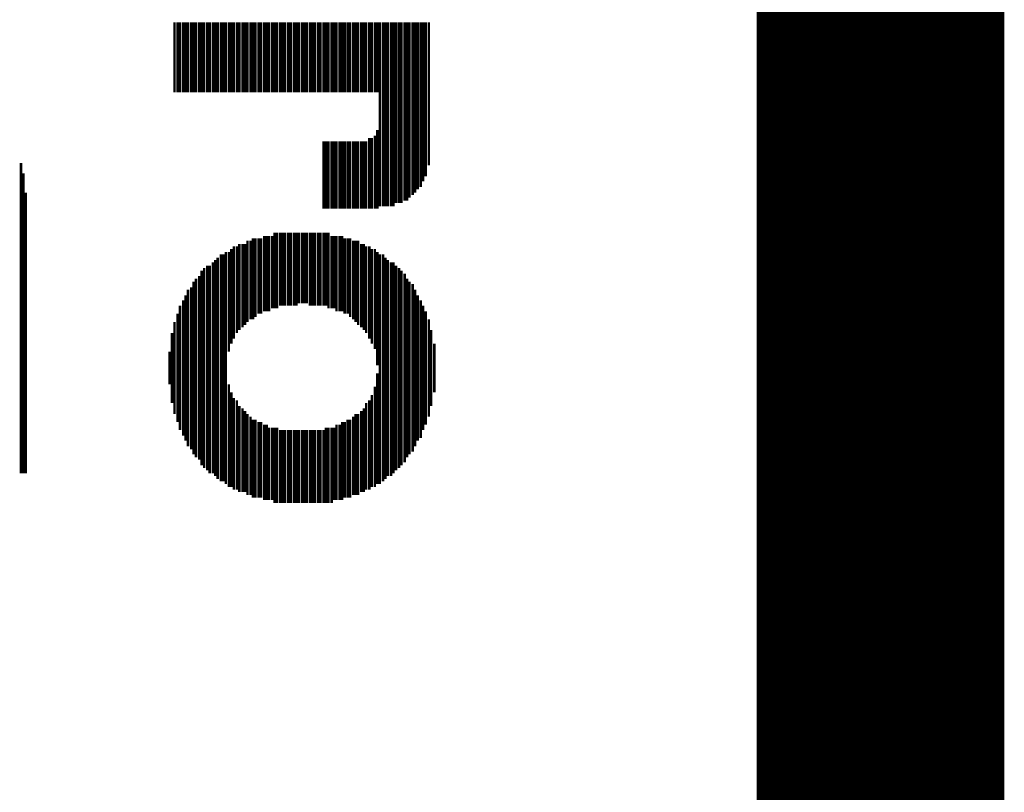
# Model space of a CAD drawing. Extents: x -3.7 to 63.4, y -6.5 to 53.7.
# Tile 63 of 74: x 59.4 to 63.4, y 31.3 to 34.5. Entities that reach past the tile are written whole.
import ezdxf

# ---------------------------------------------------------------- set-up
doc = ezdxf.new("R2010")
doc.units = 0
doc.layers.add('PI_5_CLICK_SHIELD_V100A_GKO', color=9, linetype='CONTINUOUS')
doc.layers.add('PI_5_CLICK_SHIELD_V100A_GTO', color=11, linetype='CONTINUOUS')

msp = doc.modelspace()

# ---------------------------------------------------------------- linework, layer by layer
at = {"layer": 'PI_5_CLICK_SHIELD_V100A_GKO', "const_width": 0.127}
msp.add_lwpolyline([(63.21044, -3.3147), (63.21044, 50.50028)], dxfattribs=at)
at = {"layer": 'PI_5_CLICK_SHIELD_V100A_GTO'}
for points, const_width in [([(62.9158, -3.32486), (62.9158, 50.4952)], 1.016), ([(60.01766, 34.16808), (60.01766, 34.4551)], 0.01016), ([(60.03036, 34.16808), (60.03036, 34.4551)], 0.01016), ([(60.04052, 34.16808), (60.04052, 34.4551)], 0.01016), ([(60.05322, 34.16808), (60.05322, 34.4551)], 0.01016), ([(60.06338, 34.16808), (60.06338, 34.4551)], 0.01016), ([(60.07354, 34.16808), (60.07354, 34.4551)], 0.01016), ([(60.08624, 34.16808), (60.08624, 34.4551)], 0.01016), ([(60.0964, 34.16808), (60.0964, 34.4551)], 0.01016), ([(60.10656, 34.16808), (60.10656, 34.4551)], 0.01016), ([(60.11926, 34.16808), (60.11926, 34.4551)], 0.01016), ([(60.12942, 34.16808), (60.12942, 34.4551)], 0.01016), ([(60.13958, 34.16808), (60.13958, 34.4551)], 0.01016), ([(60.15228, 34.16808), (60.15228, 34.4551)], 0.01016), ([(60.16244, 34.16808), (60.16244, 34.4551)], 0.01016), ([(60.17514, 34.16808), (60.17514, 34.4551)], 0.01016), ([(60.1853, 34.16808), (60.1853, 34.4551)], 0.01016), ([(60.19546, 34.16808), (60.19546, 34.4551)], 0.01016), ([(60.20816, 34.16808), (60.20816, 34.4551)], 0.01016), ([(60.21832, 34.16808), (60.21832, 34.4551)], 0.01016), ([(60.22848, 34.16808), (60.22848, 34.4551)], 0.01016), ([(60.24118, 34.16808), (60.24118, 34.4551)], 0.01016), ([(60.25134, 34.16808), (60.25134, 34.4551)], 0.01016), ([(60.2615, 34.16808), (60.2615, 34.4551)], 0.01016), ([(60.2742, 34.16808), (60.2742, 34.4551)], 0.01016), ([(60.28436, 34.16808), (60.28436, 34.4551)], 0.01016), ([(60.29706, 34.16808), (60.29706, 34.4551)], 0.01016), ([(60.30722, 34.16808), (60.30722, 34.4551)], 0.01016), ([(60.31738, 34.16808), (60.31738, 34.4551)], 0.01016), ([(60.33008, 34.16808), (60.33008, 34.4551)], 0.01016), ([(60.34024, 34.16808), (60.34024, 34.4551)], 0.01016), ([(60.3504, 34.16808), (60.3504, 34.4551)], 0.01016), ([(60.3631, 34.16808), (60.3631, 34.4551)], 0.01016), ([(60.37326, 34.16808), (60.37326, 34.4551)], 0.01016), ([(60.38596, 34.16808), (60.38596, 34.4551)], 0.01016), ([(60.39612, 34.16808), (60.39612, 34.4551)], 0.01016), ([(60.40628, 34.16808), (60.40628, 34.4551)], 0.01016), ([(60.41898, 34.16808), (60.41898, 34.4551)], 0.01016), ([(60.42914, 34.16808), (60.42914, 34.4551)], 0.01016), ([(60.4393, 34.16808), (60.4393, 34.4551)], 0.01016), ([(60.452, 34.16808), (60.452, 34.4551)], 0.01016), ([(60.46216, 34.16808), (60.46216, 34.4551)], 0.01016), ([(60.47232, 34.16808), (60.47232, 34.4551)], 0.01016), ([(60.48502, 34.16808), (60.48502, 34.4551)], 0.01016), ([(60.49518, 34.16808), (60.49518, 34.4551)], 0.01016), ([(60.50788, 34.16808), (60.50788, 34.4551)], 0.01016), ([(60.51804, 34.16808), (60.51804, 34.4551)], 0.01016), ([(60.5282, 34.16808), (60.5282, 34.4551)], 0.01016), ([(60.5409, 34.16808), (60.5409, 34.4551)], 0.01016), ([(60.55106, 34.16808), (60.55106, 34.4551)], 0.01016), ([(60.56122, 34.16808), (60.56122, 34.4551)], 0.01016), ([(60.57392, 34.16808), (60.57392, 34.4551)], 0.01016), ([(60.58408, 34.16808), (60.58408, 34.4551)], 0.01016), ([(60.59424, 34.16808), (60.59424, 34.4551)], 0.01016), ([(60.60694, 34.16808), (60.60694, 34.4551)], 0.01016), ([(60.6171, 34.16808), (60.6171, 34.4551)], 0.01016), ([(60.6298, 34.16808), (60.6298, 34.4551)], 0.01016), ([(60.63996, 34.16808), (60.63996, 34.4551)], 0.01016), ([(60.65012, 34.16808), (60.65012, 34.4551)], 0.01016), ([(60.66282, 34.16808), (60.66282, 34.4551)], 0.01016), ([(60.67298, 34.16808), (60.67298, 34.4551)], 0.01016), ([(60.68314, 34.16808), (60.68314, 34.4551)], 0.01016), ([(60.69584, 34.16808), (60.69584, 34.4551)], 0.01016), ([(60.706, 34.16808), (60.706, 34.4551)], 0.01016), ([(60.71616, 34.16808), (60.71616, 34.4551)], 0.01016), ([(60.72886, 34.16808), (60.72886, 34.4551)], 0.01016), ([(60.73902, 34.16808), (60.73902, 34.4551)], 0.01016), ([(60.75172, 34.16808), (60.75172, 34.4551)], 0.01016), ([(60.76188, 34.16808), (60.76188, 34.4551)], 0.01016), ([(60.77204, 34.16808), (60.77204, 34.4551)], 0.01016), ([(60.78474, 34.16808), (60.78474, 34.4551)], 0.01016), ([(60.7949, 34.16808), (60.7949, 34.4551)], 0.01016), ([(60.80506, 34.16808), (60.80506, 34.4551)], 0.01016), ([(60.81776, 34.16808), (60.81776, 34.4551)], 0.01016), ([(60.82792, 34.16808), (60.82792, 34.4551)], 0.01016), ([(60.84062, 34.16808), (60.84062, 34.4551)], 0.01016), ([(60.85078, 34.16808), (60.85078, 34.4551)], 0.01016), ([(60.86094, 33.70072), (60.86094, 34.4551)], 0.01016), ([(60.87364, 33.70072), (60.87364, 34.4551)], 0.01016), ([(60.8838, 33.70072), (60.8838, 34.4551)], 0.01016), ([(60.89396, 33.70072), (60.89396, 34.4551)], 0.01016), ([(60.90666, 33.70072), (60.90666, 34.4551)], 0.01016), ([(60.91682, 33.70072), (60.91682, 34.4551)], 0.01016), ([(60.92698, 33.71342), (60.92698, 34.4551)], 0.01016), ([(60.93968, 33.71342), (60.93968, 34.4551)], 0.01016), ([(60.94984, 33.71342), (60.94984, 34.4551)], 0.01016), ([(60.96254, 33.72358), (60.96254, 34.4551)], 0.01016), ([(60.9727, 33.72358), (60.9727, 34.4551)], 0.01016), ([(60.98286, 33.73628), (60.98286, 34.4551)], 0.01016), ([(60.99556, 33.74644), (60.99556, 34.4551)], 0.01016), ([(61.00572, 33.7566), (61.00572, 34.4551)], 0.01016), ([(61.01588, 33.7693), (61.01588, 34.4551)], 0.01016), ([(61.02858, 33.77946), (61.02858, 34.4551)], 0.01016), ([(61.03874, 33.80232), (61.03874, 34.4551)], 0.01016), ([(61.0489, 33.82264), (61.0489, 34.4551)], 0.01016), ([(61.0616, 33.86836), (61.0616, 34.4551)], 0.01016), ([(60.84062, 33.69056), (60.84062, 33.99028)], 0.01016), ([(60.85078, 33.69056), (60.85078, 34.01314)], 0.01016), ([(60.6298, 33.69056), (60.6298, 33.96742)], 0.01016), ([(60.63996, 33.69056), (60.63996, 33.96742)], 0.01016), ([(60.65012, 33.69056), (60.65012, 33.96742)], 0.01016), ([(60.66282, 33.69056), (60.66282, 33.96742)], 0.01016), ([(60.67298, 33.69056), (60.67298, 33.96742)], 0.01016), ([(60.68314, 33.69056), (60.68314, 33.96742)], 0.01016), ([(60.69584, 33.69056), (60.69584, 33.96742)], 0.01016), ([(60.706, 33.69056), (60.706, 33.96742)], 0.01016), ([(60.71616, 33.69056), (60.71616, 33.96742)], 0.01016), ([(60.72886, 33.69056), (60.72886, 33.96742)], 0.01016), ([(60.73902, 33.69056), (60.73902, 33.96742)], 0.01016), ([(60.75172, 33.69056), (60.75172, 33.96742)], 0.01016), ([(60.76188, 33.69056), (60.76188, 33.96742)], 0.01016), ([(60.77204, 33.69056), (60.77204, 33.96742)], 0.01016), ([(60.78474, 33.69056), (60.78474, 33.96742)], 0.01016), ([(60.7949, 33.69056), (60.7949, 33.96742)], 0.01016), ([(60.80506, 33.69056), (60.80506, 33.96742)], 0.01016), ([(60.81776, 33.69056), (60.81776, 33.98012)], 0.01016), ([(60.82792, 33.69056), (60.82792, 33.98012)], 0.01016), ([(59.38774, 32.60344), (59.38774, 33.87852)], 0.01016), ([(59.3979, 32.60344), (59.3979, 33.83534)], 0.01016), ([(59.40806, 32.60344), (59.40806, 33.7566)], 0.01016), ([(60.38596, 33.26892), (60.38596, 33.5788)], 0.01016), ([(60.39612, 33.26892), (60.39612, 33.5788)], 0.01016), ([(60.40628, 33.26892), (60.40628, 33.5788)], 0.01016), ([(60.41898, 33.28162), (60.41898, 33.5788)], 0.01016), ([(60.42914, 33.28162), (60.42914, 33.5915)], 0.01016), ([(60.4393, 33.28162), (60.4393, 33.5915)], 0.01016), ([(60.452, 33.29178), (60.452, 33.5915)], 0.01016), ([(60.46216, 33.29178), (60.46216, 33.5915)], 0.01016), ([(60.47232, 33.29178), (60.47232, 33.5915)], 0.01016), ([(60.48502, 33.29178), (60.48502, 33.5915)], 0.01016), ([(60.49518, 33.29178), (60.49518, 33.5915)], 0.01016), ([(60.50788, 33.29178), (60.50788, 33.5915)], 0.01016), ([(60.51804, 33.29178), (60.51804, 33.5915)], 0.01016), ([(60.5282, 33.30194), (60.5282, 33.5915)], 0.01016), ([(60.5409, 33.30194), (60.5409, 33.5915)], 0.01016), ([(60.55106, 33.30194), (60.55106, 33.5915)], 0.01016), ([(60.56122, 33.30194), (60.56122, 33.5915)], 0.01016), ([(60.57392, 33.29178), (60.57392, 33.5915)], 0.01016), ([(60.58408, 33.29178), (60.58408, 33.5915)], 0.01016), ([(60.59424, 33.29178), (60.59424, 33.5915)], 0.01016), ([(60.60694, 33.29178), (60.60694, 33.5915)], 0.01016), ([(60.6171, 33.29178), (60.6171, 33.5915)], 0.01016), ([(60.6298, 33.29178), (60.6298, 33.5915)], 0.01016), ([(60.63996, 33.29178), (60.63996, 33.5915)], 0.01016), ([(60.65012, 33.28162), (60.65012, 33.5915)], 0.01016), ([(60.66282, 33.28162), (60.66282, 33.5788)], 0.01016), ([(60.67298, 33.28162), (60.67298, 33.5788)], 0.01016), ([(60.68314, 33.26892), (60.68314, 33.5788)], 0.01016), ([(60.69584, 33.26892), (60.69584, 33.5788)], 0.01016), ([(60.706, 33.26892), (60.706, 33.5788)], 0.01016), ([(60.28436, 33.19272), (60.28436, 33.54578)], 0.01016), ([(60.29706, 33.20288), (60.29706, 33.54578)], 0.01016), ([(60.30722, 33.21304), (60.30722, 33.54578)], 0.01016), ([(60.31738, 33.22574), (60.31738, 33.55848)], 0.01016), ([(60.33008, 33.2359), (60.33008, 33.55848)], 0.01016), ([(60.34024, 33.2359), (60.34024, 33.56864)], 0.01016), ([(60.3504, 33.24606), (60.3504, 33.56864)], 0.01016), ([(60.3631, 33.25876), (60.3631, 33.56864)], 0.01016), ([(60.37326, 33.25876), (60.37326, 33.56864)], 0.01016), ([(60.71616, 33.25876), (60.71616, 33.56864)], 0.01016), ([(60.72886, 33.25876), (60.72886, 33.56864)], 0.01016), ([(60.73902, 33.24606), (60.73902, 33.56864)], 0.01016), ([(60.75172, 33.2359), (60.75172, 33.55848)], 0.01016), ([(60.76188, 33.22574), (60.76188, 33.55848)], 0.01016), ([(60.77204, 33.21304), (60.77204, 33.55848)], 0.01016), ([(60.78474, 33.20288), (60.78474, 33.54578)], 0.01016), ([(60.7949, 33.19272), (60.7949, 33.54578)], 0.01016), ([(60.20816, 32.57042), (60.20816, 33.5026)], 0.01016), ([(60.21832, 32.57042), (60.21832, 33.5026)], 0.01016), ([(60.22848, 32.56026), (60.22848, 33.51276)], 0.01016), ([(60.24118, 33.10382), (60.24118, 33.51276)], 0.01016), ([(60.25134, 33.13684), (60.25134, 33.52546)], 0.01016), ([(60.2615, 33.15716), (60.2615, 33.53562)], 0.01016), ([(60.2742, 33.18002), (60.2742, 33.53562)], 0.01016), ([(60.80506, 33.18002), (60.80506, 33.53562)], 0.01016), ([(60.81776, 33.15716), (60.81776, 33.53562)], 0.01016), ([(60.82792, 33.13684), (60.82792, 33.52546)], 0.01016), ([(60.84062, 33.11398), (60.84062, 33.52546)], 0.01016), ([(60.85078, 33.04794), (60.85078, 33.51276)], 0.01016), ([(60.86094, 32.56026), (60.86094, 33.5026)], 0.01016), ([(60.87364, 32.57042), (60.87364, 33.5026)], 0.01016), ([(60.15228, 32.61614), (60.15228, 33.45688)], 0.01016), ([(60.16244, 32.60344), (60.16244, 33.45688)], 0.01016), ([(60.17514, 32.60344), (60.17514, 33.46958)], 0.01016), ([(60.1853, 32.59328), (60.1853, 33.47974)], 0.01016), ([(60.19546, 32.58058), (60.19546, 33.4899)], 0.01016), ([(60.8838, 32.58058), (60.8838, 33.4899)], 0.01016), ([(60.89396, 32.59328), (60.89396, 33.47974)], 0.01016), ([(60.90666, 32.59328), (60.90666, 33.46958)], 0.01016), ([(60.91682, 32.60344), (60.91682, 33.46958)], 0.01016), ([(60.92698, 32.61614), (60.92698, 33.45688)], 0.01016), ([(60.12942, 32.63646), (60.12942, 33.43656)], 0.01016), ([(60.13958, 32.6263), (60.13958, 33.44672)], 0.01016), ([(60.93968, 32.6263), (60.93968, 33.44672)], 0.01016), ([(60.94984, 32.63646), (60.94984, 33.43656)], 0.01016), ([(60.96254, 32.64916), (60.96254, 33.42386)], 0.01016), ([(60.0964, 32.68218), (60.0964, 33.39084)], 0.01016), ([(60.10656, 32.66948), (60.10656, 33.40354)], 0.01016), ([(60.11926, 32.65932), (60.11926, 33.4137)], 0.01016), ([(60.9727, 32.66948), (60.9727, 33.40354)], 0.01016), ([(60.98286, 32.68218), (60.98286, 33.39084)], 0.01016), ([(60.99556, 32.69234), (60.99556, 33.38068)], 0.01016), ([(60.06338, 32.73806), (60.06338, 33.33496)], 0.01016), ([(60.07354, 32.7152), (60.07354, 33.35782)], 0.01016), ([(60.08624, 32.7025), (60.08624, 33.36798)], 0.01016), ([(61.00572, 32.7152), (61.00572, 33.35782)], 0.01016), ([(61.01588, 32.73806), (61.01588, 33.33496)], 0.01016), ([(60.05322, 32.75838), (60.05322, 33.31464)], 0.01016), ([(61.02858, 32.74822), (61.02858, 33.31464)], 0.01016), ([(60.03036, 32.81426), (60.03036, 33.25876)], 0.01016), ([(60.04052, 32.78124), (60.04052, 33.29178)], 0.01016), ([(61.03874, 32.78124), (61.03874, 33.29178)], 0.01016), ([(61.0489, 32.8041), (61.0489, 33.26892)], 0.01016), ([(60.01766, 32.84728), (60.01766, 33.22574)], 0.01016), ([(61.0616, 32.83712), (61.0616, 33.2359)], 0.01016), ([(60.0075, 32.893), (60.0075, 33.18002)], 0.01016), ([(61.07176, 32.8803), (61.07176, 33.19272)], 0.01016), ([(61.08446, 32.93618), (61.08446, 33.13684)], 0.01016), ([(59.99734, 32.9692), (59.99734, 33.10382)], 0.01016), ([(60.85078, 32.56026), (60.85078, 33.01492)], 0.01016), ([(60.24118, 32.54756), (60.24118, 32.9692)], 0.01016), ([(60.25134, 32.54756), (60.25134, 32.93618)], 0.01016), ([(60.84062, 32.54756), (60.84062, 32.95904)], 0.01016), ([(60.2615, 32.5374), (60.2615, 32.91332)], 0.01016), ([(60.2742, 32.5374), (60.2742, 32.90316)], 0.01016), ([(60.80506, 32.5374), (60.80506, 32.893)], 0.01016), ([(60.81776, 32.5374), (60.81776, 32.90316)], 0.01016), ([(60.82792, 32.54756), (60.82792, 32.92602)], 0.01016), ([(60.28436, 32.52724), (60.28436, 32.8803)], 0.01016), ([(60.29706, 32.52724), (60.29706, 32.87014)], 0.01016), ([(60.30722, 32.52724), (60.30722, 32.85998)], 0.01016), ([(60.78474, 32.52724), (60.78474, 32.85998)], 0.01016), ([(60.7949, 32.52724), (60.7949, 32.87014)], 0.01016), ([(60.31738, 32.51454), (60.31738, 32.84728)], 0.01016), ([(60.33008, 32.51454), (60.33008, 32.83712)], 0.01016), ([(60.34024, 32.50438), (60.34024, 32.82442)], 0.01016), ([(60.3504, 32.50438), (60.3504, 32.82442)], 0.01016), ([(60.3631, 32.50438), (60.3631, 32.81426)], 0.01016), ([(60.37326, 32.50438), (60.37326, 32.81426)], 0.01016), ([(60.706, 32.49422), (60.706, 32.81426)], 0.01016), ([(60.71616, 32.50438), (60.71616, 32.81426)], 0.01016), ([(60.72886, 32.50438), (60.72886, 32.82442)], 0.01016), ([(60.73902, 32.50438), (60.73902, 32.82442)], 0.01016), ([(60.75172, 32.51454), (60.75172, 32.83712)], 0.01016), ([(60.76188, 32.51454), (60.76188, 32.84728)], 0.01016), ([(60.77204, 32.51454), (60.77204, 32.84728)], 0.01016), ([(60.38596, 32.49422), (60.38596, 32.8041)], 0.01016), ([(60.39612, 32.49422), (60.39612, 32.8041)], 0.01016), ([(60.40628, 32.49422), (60.40628, 32.7914)], 0.01016), ([(60.41898, 32.49422), (60.41898, 32.7914)], 0.01016), ([(60.42914, 32.48152), (60.42914, 32.7914)], 0.01016), ([(60.4393, 32.48152), (60.4393, 32.7914)], 0.01016), ([(60.452, 32.48152), (60.452, 32.78124)], 0.01016), ([(60.46216, 32.48152), (60.46216, 32.78124)], 0.01016), ([(60.47232, 32.48152), (60.47232, 32.78124)], 0.01016), ([(60.48502, 32.48152), (60.48502, 32.78124)], 0.01016), ([(60.49518, 32.48152), (60.49518, 32.78124)], 0.01016), ([(60.50788, 32.48152), (60.50788, 32.78124)], 0.01016), ([(60.51804, 32.48152), (60.51804, 32.78124)], 0.01016), ([(60.5282, 32.48152), (60.5282, 32.78124)], 0.01016), ([(60.5409, 32.48152), (60.5409, 32.78124)], 0.01016), ([(60.55106, 32.48152), (60.55106, 32.78124)], 0.01016), ([(60.56122, 32.48152), (60.56122, 32.78124)], 0.01016), ([(60.57392, 32.48152), (60.57392, 32.78124)], 0.01016), ([(60.58408, 32.48152), (60.58408, 32.78124)], 0.01016), ([(60.59424, 32.48152), (60.59424, 32.78124)], 0.01016), ([(60.60694, 32.48152), (60.60694, 32.78124)], 0.01016), ([(60.6171, 32.48152), (60.6171, 32.78124)], 0.01016), ([(60.6298, 32.48152), (60.6298, 32.78124)], 0.01016), ([(60.63996, 32.48152), (60.63996, 32.7914)], 0.01016), ([(60.65012, 32.48152), (60.65012, 32.7914)], 0.01016), ([(60.66282, 32.48152), (60.66282, 32.7914)], 0.01016), ([(60.67298, 32.49422), (60.67298, 32.7914)], 0.01016), ([(60.68314, 32.49422), (60.68314, 32.8041)], 0.01016), ([(60.69584, 32.49422), (60.69584, 32.8041)], 0.01016)]:
    msp.add_lwpolyline(points, dxfattribs=dict(at, const_width=const_width))

doc.saveas('drawing.dxf')
